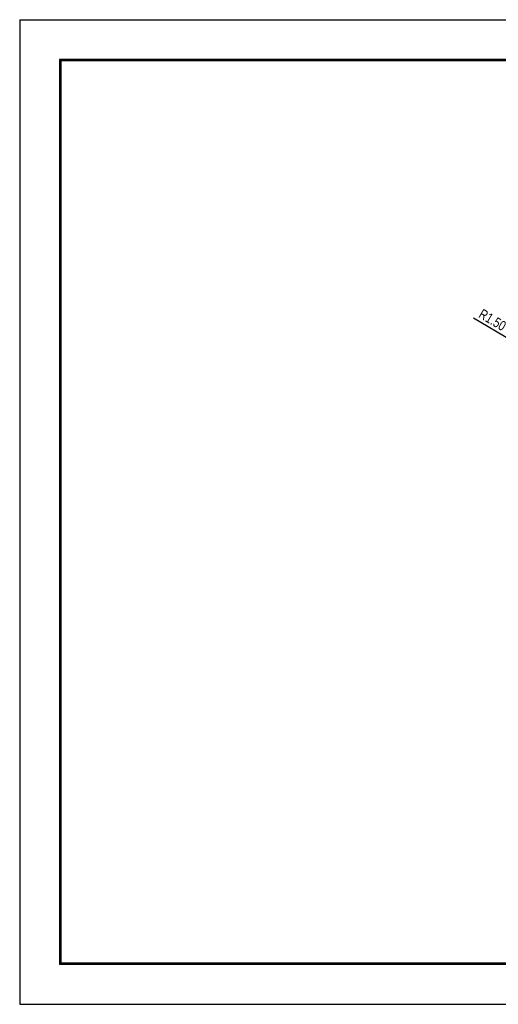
# Model space of a CAD drawing. Extents: x -12 to 408, y -4 to 293.
# Tile 1 of 10: x -12 to 133, y -4 to 293. Entities that reach past the tile are written whole.
import ezdxf

# ---------------------------------------------------------------- set-up
doc = ezdxf.new("R2010")
doc.units = 0
doc.header["$LTSCALE"] = 15
doc.header["$MEASUREMENT"] = 0
doc.header["$PDMODE"] = 3
doc.header["$PDSIZE"] = 0.3125
doc.layers.get('0').update_dxf_attribs({"linetype": 'CONTINUOUS'})
doc.layers.get('Defpoints').update_dxf_attribs({"linetype": 'CONTINUOUS'})
doc.styles.get("Standard").update_dxf_attribs({"font": 'txt', "width": 0.8})
doc.dimstyles.get("Standard").update_dxf_attribs({"dimtxt": 3, "dimasz": 3, "dimexe": 0.5, "dimexo": 0.5, "dimgap": 1, "dimtad": 1, "dimzin": 4, "dimdsep": 46, "dimtxsty": 'Standard', "dimcen": 1, "dimclrd": 3, "dimclre": 3, "dimclrt": 3, "dimadec": 0, "dimazin": 0, "dimtp": 0.01, "dimtm": 0.01, "dimtfac": 1, "dimtofl": 0, "dimtmove": 0, "dimatfit": 0, "dimfxl": 0, "dimtolj": 1, "dimtzin": 4, "dimarcsym": 0})

# ---------------------------------------------------------------- blocks, each defined once
blk = doc.blocks.new('*D6')
at = {"color": 3, "lineweight": -2}
for p, q in [((136.57, 196.4), (125.02, 203.2)), ((139.44, 194.12), (141.44, 194.12)), ((140.44, 193.12), (140.44, 195.12))]:
    blk.add_line(p, q, dxfattribs=at)
at = {"color": 3}
blk.add_solid([(136.82, 196.83), (136.31, 195.97), (139.15, 194.88)], dxfattribs=at)
at = {"layer": 'Defpoints', "color": 0}
for p in [(139.15, 194.88), (140.44, 194.12)]:
    blk.add_point(p, dxfattribs=at)
at = {"color": 3, "insert": (130.77, 202.71), "char_height": 3, "attachment_point": 5, "rotation": 329.5044}
blk.add_mtext('\\A1;R1.50', dxfattribs=at)

msp = doc.modelspace()

# ---------------------------------------------------------------- linework, layer by layer
for p, q in [((-12, 293.268), (-12, -3.732)), ((-12, 293.268), (408, 293.268)), ((-12, -3.732), (408, -3.732))]:
    msp.add_line(p, q)
at = {"color": 7, "linetype": 'Continuous'}
for p, q in [((396, 281.268), (0, 281.268)), ((0, 281.268), (0, 8.268)), ((396, 280.868), (0, 280.868)), ((0.4, 281.268), (0.4, 8.268)), ((396, 8.668), (0, 8.668)), ((396, 8.268), (0, 8.268))]:
    msp.add_line(p, q, dxfattribs=at)

# ---------------------------------------------------------------- dimensions: what is measured, and where the dimension line sits
dim = msp.add_radius_dim(center=(140.444, 194.115), mpoint=(139.152, 194.876), dimstyle='Standard')
dim.commit()
dim.dimension.update_dxf_attribs({"geometry": '*D6', "text_midpoint": (130.77, 202.714)})

doc.saveas('drawing.dxf')
